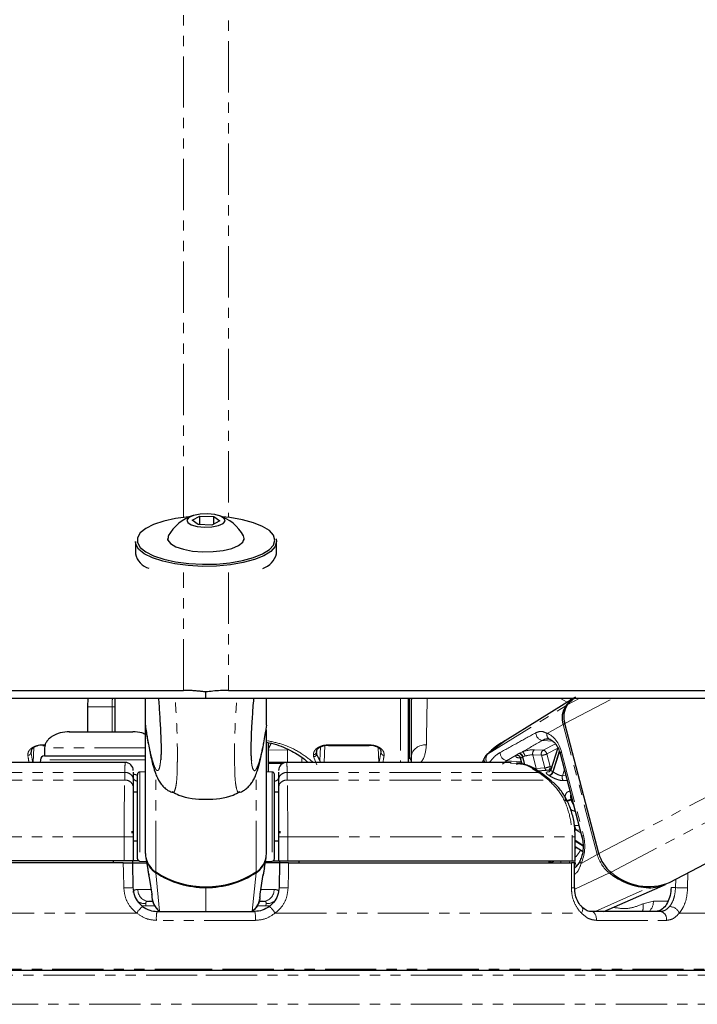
# Paper-space layout 'Surface plate' of a CAD drawing. Header units: millimetres. Extents: x 168 to 9474, y 459 to 8086.
# Tile 43 of 47: x 7451 to 7535, y 2744 to 2866. Entities that reach past the tile are written whole.
import ezdxf

# ---------------------------------------------------------------- set-up
doc = ezdxf.new("R2010")
doc.units = ezdxf.units.MM
doc.linetypes.add('PHANTOM', pattern=[12.7, 6.35, -1.27, 1.27, -1.27, 1.27, -1.27])

psp = doc.layouts.new('Surface plate')

# ---------------------------------------------------------------- linework, layer by layer
at = {"color": 7, "linetype": 'Continuous', "lineweight": 25}
for p, q in [((7472.45, 2804.05), (7473.43, 2804.55)), ((7473.19, 2803.5), (7472.45, 2804.05)), ((7473.43, 2804.55), (7475.16, 2804.5)), ((7473.43, 2803.5), (7473.43, 2804.55)), ((7475.9, 2803.95), (7474.92, 2803.45)), ((7475.16, 2804.5), (7475.9, 2803.95)), ((7475.16, 2803.58), (7475.16, 2804.5)), ((7474.92, 2803.45), (7473.19, 2803.5)), ((7465.42, 2801.39), (7465.42, 2799.89)), ((7469.42, 2801.78), (7469.42, 2801.57)), ((7478.92, 2801.57), (7478.92, 2801.78)), ((7482.92, 2799.89), (7482.92, 2801.39)), ((7459.55, 2781.99), (7459.51, 2780.91)), ((7462.91, 2780.91), (7462.93, 2781.99)), ((7466.67, 2778.67), (7466.67, 2781.99)), ((7474.17, 2781.99), (7474.17, 2782.77)), ((7481.67, 2778.67), (7481.67, 2781.99)), ((7499.27, 2774.04), (7499.27, 2781.87)), ((7499.42, 2774.47), (7499.42, 2781.97)), ((7519.77, 2781.99), (7511.27, 2776.73)), ((7531.65, 2759.18), (7575.06, 2781.99)), ((7459.51, 2780.91), (7459.51, 2777.84)), ((7462.91, 2777.84), (7462.91, 2780.91)), ((7466.67, 2778.67), (7466.67, 2778.66)), ((7466.67, 2762.78), (7466.67, 2778.66)), ((7481.67, 2778.66), (7481.59, 2778.18)), ((7481.67, 2778.67), (7481.67, 2778.66)), ((7522.88, 2762.76), (7518.65, 2778.86)), ((7481.67, 2762.78), (7481.67, 2778.1)), ((7453.95, 2776.16), (7454.22, 2776.16)), ((7454.17, 2775.84), (7454.17, 2774.84)), ((7481.92, 2772.88), (7481.92, 2776.49)), ((7482.27, 2776.41), (7481.92, 2775.76)), ((7489.35, 2776.16), (7494.4, 2776.16)), ((7517.8, 2775.86), (7516.91, 2773.11)), ((7454.15, 2774.84), (7461.17, 2774.84)), ((7461.17, 2774.84), (7466.69, 2774.84)), ((7488.29, 2774.28), (7487.89, 2775.12)), ((7499.59, 2774.75), (7499.49, 2774.28)), ((7499.59, 2774.75), (7499.59, 2774.04)), ((7508.81, 2774.87), (7508.4, 2774.04)), ((7518.08, 2775.13), (7520.78, 2764.82)), ((7464.16, 2774.04), (7436.33, 2774.04)), ((7453.65, 2774.36), (7453.63, 2774.04)), ((7484.2, 2774.04), (7481.92, 2774.04)), ((7512.01, 2774.04), (7484.2, 2774.04)), ((7513.18, 2774.44), (7513.33, 2773.85)), ((7465.17, 2772.85), (7465.17, 2771.91)), ((7465.6, 2772.46), (7465.2, 2772.59)), ((7465.67, 2769.16), (7465.67, 2772.55)), ((7466.67, 2772.89), (7465.96, 2772.85)), ((7482.39, 2772.85), (7481.67, 2772.89)), ((7482.67, 2769.16), (7482.67, 2772.55)), ((7483.17, 2772.83), (7483.17, 2771.91)), ((7516.77, 2773.07), (7515.33, 2772.97)), ((7516.98, 2771.75), (7515.76, 2772.7)), ((7465.17, 2771.91), (7465.17, 2770.96)), ((7483.17, 2771.91), (7483.17, 2770.96)), ((7465.67, 2770.34), (7465.17, 2770.34)), ((7483.17, 2770.34), (7482.67, 2770.34)), ((7465.67, 2762.12), (7465.67, 2769.16)), ((7482.67, 2762.12), (7482.67, 2769.16)), ((7465, 2765.54), (7465, 2765.3)), ((7465.17, 2764.84), (7465.17, 2761.84)), ((7483.17, 2764.84), (7483.17, 2761.84)), ((7483.35, 2765.54), (7483.34, 2765.3)), ((7519.95, 2761.84), (7519.95, 2764.84)), ((7465.17, 2764.34), (7465.67, 2764.34)), ((7482.67, 2764.34), (7483.17, 2764.34)), ((7519.95, 2763.64), (7520.86, 2763.05)), ((7464.04, 2761.84), (7428.79, 2761.84)), ((7463.93, 2761.59), (7428.88, 2761.59)), ((7462.67, 2761.84), (7462.67, 2761.59)), ((7465.17, 2761.84), (7464.04, 2761.84)), ((7465.07, 2761.84), (7465.07, 2761.59)), ((7465.07, 2761.59), (7465.12, 2758.54)), ((7465.07, 2761.59), (7466.82, 2761.59)), ((7465.88, 2761.84), (7465.17, 2761.84)), ((7465.96, 2761.82), (7466.8, 2761.78)), ((7466.72, 2762.27), (7466.92, 2760.97)), ((7481.43, 2760.97), (7481.63, 2762.27)), ((7483.28, 2761.59), (7481.52, 2761.59)), ((7481.55, 2761.78), (7482.39, 2761.82)), ((7482.47, 2761.84), (7483.17, 2761.84)), ((7483.17, 2761.84), (7484.31, 2761.84)), ((7483.28, 2761.59), (7483.23, 2758.54)), ((7483.28, 2761.84), (7483.28, 2761.59)), ((7484.31, 2761.84), (7519.55, 2761.84)), ((7484.42, 2761.59), (7519.47, 2761.59)), ((7485.67, 2761.84), (7485.67, 2761.59)), ((7516.66, 2761.84), (7516.66, 2761.59)), ((7519.55, 2761.84), (7519.95, 2761.84)), ((7519.87, 2758.52), (7519.86, 2761.59)), ((7467.07, 2760.17), (7467.17, 2759.56)), ((7480.88, 2757.71), (7481.28, 2760.17)), ((7481.25, 2760.05), (7481.28, 2760.17)), ((7467.17, 2759.56), (7467.48, 2757.71)), ((7523.5, 2755.59), (7531.13, 2758.94)), ((7519.87, 2758.52), (7519.87, 2758.52)), ((7467.08, 2756.84), (7467.58, 2756.84)), ((7480.77, 2756.84), (7481.27, 2756.84)), ((7468.12, 2755.59), (7480.23, 2755.59)), ((7520.78, 2756.12), (7520.77, 2756.13)), ((7530.49, 2755.59), (7521.93, 2755.59)), ((7474.17, 2748.29), (7402.62, 2748.29)), ((7545.73, 2748.29), (7474.17, 2748.29))]:
    psp.add_line(p, q, dxfattribs=at)
at = {"color": 8, "linetype": 'PHANTOM', "lineweight": 18}
for p, q in [((7471.38, 2782.96), (7471.38, 2797.56)), ((7476.96, 2797.56), (7476.97, 2782.96)), ((7498.27, 2781.89), (7498.27, 2774.04)), ((7518.04, 2781.99), (7518.96, 2781.49)), ((7518.65, 2778.86), (7524.61, 2781.99)), ((7518.96, 2781.16), (7520.53, 2781.99)), ((7519.48, 2781.81), (7519.18, 2781.99)), ((7522.88, 2762.76), (7559.48, 2781.99)), ((7524.39, 2760.45), (7565.39, 2781.99)), ((7459.51, 2780.91), (7462.54, 2780.91)), ((7462.54, 2780.91), (7462.91, 2780.91)), ((7509.07, 2775.07), (7518.76, 2781.04)), ((7516.46, 2777.63), (7518.46, 2778.75)), ((7522.68, 2762.65), (7518.46, 2778.75)), ((7452.75, 2774.04), (7452.85, 2775.9)), ((7453.95, 2776.22), (7454.23, 2776.22)), ((7453.95, 2776.16), (7453.95, 2776.22)), ((7488.29, 2774.28), (7488.37, 2775.96)), ((7488.82, 2774.04), (7488.92, 2776.15)), ((7494.4, 2776.22), (7489.35, 2776.22)), ((7489.35, 2776.22), (7489.35, 2776.16)), ((7494.4, 2776.16), (7494.4, 2776.22)), ((7495.6, 2774.04), (7495.5, 2775.9)), ((7511.28, 2776.72), (7509.07, 2775.07)), ((7515.87, 2776.75), (7517.16, 2776.66)), ((7515.96, 2775.57), (7517.48, 2776.36)), ((7517.78, 2775.82), (7516.42, 2775.1)), ((7481.92, 2775.57), (7484.3, 2775.61)), ((7484.3, 2774.04), (7484.3, 2775.61)), ((7486.05, 2774.55), (7486.05, 2774.04)), ((7487.49, 2774.76), (7487.92, 2773.75)), ((7487.89, 2775.12), (7487.91, 2775.45)), ((7509.09, 2775.08), (7509.07, 2775.07)), ((7512.64, 2774.93), (7511.44, 2774.26)), ((7513.09, 2774.6), (7512.98, 2774.61)), ((7513.04, 2775.19), (7513.39, 2775.36)), ((7513.4, 2774.7), (7513.64, 2773.8)), ((7513.71, 2774.83), (7513.46, 2774.73)), ((7513.71, 2773.77), (7513.46, 2774.73)), ((7514.68, 2774.97), (7515.12, 2773.29)), ((7515.76, 2774.93), (7514.68, 2774.97)), ((7514.89, 2775.61), (7515.96, 2775.57)), ((7516.16, 2773.37), (7515.76, 2774.93)), ((7516.42, 2775.1), (7516.83, 2773.54)), ((7517.97, 2775.44), (7517.15, 2772.9)), ((7517.21, 2772.86), (7518.01, 2775.33)), ((7518.26, 2775.32), (7520.96, 2765.01)), ((7461.17, 2774.36), (7453.65, 2774.36)), ((7466.69, 2774.36), (7461.17, 2774.36)), ((7483.7, 2773.92), (7481.92, 2773.92)), ((7511.44, 2774.26), (7510.95, 2773.84)), ((7511.44, 2774.26), (7513.23, 2774.13)), ((7511.91, 2773.9), (7512.61, 2773.88)), ((7513.23, 2774.13), (7513.25, 2774.14)), ((7513.26, 2774.13), (7513.23, 2774.13)), ((7515.12, 2773.29), (7516.16, 2773.37)), ((7464.1, 2772.79), (7432.91, 2772.79)), ((7464.11, 2771.84), (7464.1, 2772.79)), ((7465.96, 2772.85), (7465.96, 2769.26)), ((7467.96, 2760.47), (7467.96, 2772.58)), ((7480.39, 2760.47), (7480.39, 2772.6)), ((7482.39, 2772.85), (7482.39, 2769.26)), ((7484.24, 2771.84), (7484.24, 2772.79)), ((7484.24, 2772.79), (7515.44, 2772.79)), ((7515.44, 2772.79), (7516.66, 2771.84)), ((7518.6, 2773.15), (7518.36, 2772.4)), ((7518.36, 2772.4), (7518.79, 2772.41)), ((7464.11, 2771.84), (7431.69, 2771.84)), ((7484.24, 2771.84), (7516.66, 2771.84)), ((7465.96, 2769.26), (7465.96, 2761.82)), ((7482.39, 2769.26), (7482.39, 2761.82)), ((7519.54, 2769.56), (7519.42, 2769.49)), ((7519.44, 2769.41), (7519.56, 2769.47)), ((7519.92, 2766.22), (7520.41, 2766.24)), ((7464.04, 2764.84), (7428.79, 2764.84)), ((7465.17, 2764.84), (7464.04, 2764.84)), ((7464.04, 2761.84), (7464.04, 2764.84)), ((7483.17, 2764.84), (7484.31, 2764.84)), ((7484.31, 2764.84), (7519.55, 2764.84)), ((7484.31, 2761.84), (7484.31, 2764.84)), ((7519.55, 2764.84), (7519.55, 2761.84)), ((7519.95, 2764.84), (7519.55, 2764.84)), ((7520.56, 2765.69), (7520.12, 2765.67)), ((7520.12, 2765.67), (7520.65, 2765.33)), ((7520.9, 2763.78), (7519.95, 2764.4)), ((7519.95, 2764.3), (7520.91, 2763.68)), ((7520.68, 2761.53), (7522.68, 2762.65)), ((7516.91, 2761.59), (7516.91, 2761.6)), ((7518.12, 2761.84), (7518.19, 2761.59)), ((7519.25, 2761.59), (7519.19, 2761.84)), ((7519.9, 2761.84), (7520.07, 2761.19)), ((7468.43, 2755.64), (7467.97, 2760.37)), ((7479.92, 2755.64), (7480.38, 2760.37)), ((7519.9, 2758.33), (7524.18, 2760.35)), ((7533.88, 2758.5), (7533.92, 2760.38)), ((7532.4, 2759.58), (7532.38, 2758.54)), ((7465.73, 2758.31), (7467.36, 2758.31)), ((7474.17, 2758.64), (7474.17, 2758.55)), ((7474.17, 2755.59), (7474.17, 2758.55)), ((7480.84, 2757.54), (7480.89, 2757.71)), ((7482.62, 2758.31), (7481, 2758.31)), ((7522.43, 2755.59), (7529.05, 2758.52)), ((7532.38, 2758.54), (7531.83, 2758.54)), ((7466.71, 2756.56), (7466.74, 2756.26)), ((7467.82, 2756.26), (7466.74, 2756.26)), ((7481.61, 2756.26), (7480.53, 2756.26)), ((7481.64, 2756.56), (7481.61, 2756.26)), ((7529.64, 2756.86), (7528.32, 2756.54)), ((7531.45, 2756.86), (7529.64, 2756.86)), ((7465.58, 2755.39), (7427.64, 2755.39)), ((7482.76, 2755.39), (7520.71, 2755.39)), ((7532.86, 2755.39), (7548.57, 2755.39)), ((7480.31, 2754.48), (7468.04, 2754.48)), ((7522.58, 2754.48), (7531.25, 2754.48)), ((7474.17, 2748.43), (7402.27, 2748.43)), ((7403.25, 2747.7), (7474.17, 2747.7)), ((7546.08, 2748.43), (7474.17, 2748.43)), ((7474.17, 2747.7), (7545.1, 2747.7)), ((7408.91, 2744.08), (7474.17, 2744.08)), ((7474.17, 2744.08), (7539.44, 2744.08))]:
    psp.add_line(p, q, dxfattribs=at)
at = {"color": 8, "linetype": 'PHANTOM', "lineweight": 18, "flags": 128}
for points in [[(7471.39, 2804.35), (7471.42, 3193.34), (7471.43, 3247.08), (7471.44, 3300.82), (7471.46, 3354.57), (7471.51, 3408.32), (7471.55, 3433.64)], [(7512.98, 2775.16), (7512.99, 2775.17), (7513.04, 2775.19)], [(7513.46, 2774.73), (7513.42, 2774.7), (7513.4, 2774.7)], [(7518.26, 2775.32), (7518.18, 2775.27), (7518.12, 2775.22), (7518.09, 2775.18), (7518.08, 2775.14), (7518.08, 2775.13)], [(7512.95, 2773.97), (7513.01, 2774.01), (7513.23, 2774.13)], [(7516.83, 2773.54), (7516.99, 2773.56), (7517.05, 2773.57)], [(7520.96, 2765.01), (7520.88, 2764.96), (7520.82, 2764.91), (7520.79, 2764.87), (7520.78, 2764.83), (7520.78, 2764.82)], [(7463.99, 2758.5), (7463.95, 2760.5), (7463.93, 2761.59)], [(7484.36, 2758.5), (7484.4, 2760.5), (7484.42, 2761.59)], [(7519.47, 2761.59), (7519.47, 2759.59), (7519.47, 2758.5)], [(7520.68, 2761.53), (7520.61, 2761.62), (7520.56, 2761.71), (7520.54, 2761.79), (7520.54, 2761.86), (7520.55, 2761.89)], [(7533.88, 2758.5), (7533.73, 2758.5), (7533.56, 2758.51), (7533.36, 2758.51), (7533.15, 2758.52), (7532.94, 2758.52), (7532.73, 2758.53), (7532.54, 2758.53), (7532.38, 2758.54)], [(7466.17, 2756.32), (7466.44, 2756.27), (7466.74, 2756.26)], [(7482.18, 2756.32), (7481.91, 2756.27), (7481.61, 2756.26)], [(7520.71, 2755.39), (7520.79, 2755.55), (7520.85, 2755.71), (7520.87, 2755.85), (7520.86, 2755.98), (7520.82, 2756.08), (7520.78, 2756.12)], [(7522.58, 2754.48), (7522.58, 2754.69), (7522.55, 2754.89), (7522.49, 2755.09), (7522.41, 2755.26), (7522.31, 2755.4), (7522.2, 2755.5), (7522.07, 2755.57), (7521.93, 2755.59)]]:
    psp.add_lwpolyline(points, dxfattribs=at)
at = {"color": 7, "linetype": 'Continuous', "lineweight": 25, "flags": 128}
for points in [[(7472.2, 2804.48), (7472.03, 2804.47), (7470.41, 2804.26), (7468.94, 2803.94), (7467.69, 2803.52), (7466.7, 2803.02), (7466.02, 2802.47), (7465.67, 2801.88), (7465.67, 2801.27), (7466.02, 2800.68), (7466.7, 2800.12), (7467.69, 2799.63), (7468.94, 2799.21), (7470.41, 2798.89), (7472.03, 2798.68), (7473.74, 2798.59), (7475.47, 2798.62), (7477.14, 2798.77), (7478.7, 2799.04), (7480.06, 2799.41), (7481.19, 2799.87), (7482.03, 2800.4), (7482.55, 2800.97), (7482.72, 2801.57), (7482.72, 2801.57)], [(7473.98, 2803.17), (7474.9, 2803.21), (7475.71, 2803.37), (7476.29, 2803.62), (7476.54, 2803.93), (7476.44, 2804.26), (7475.98, 2804.54), (7475.26, 2804.74), (7474.37, 2804.83), (7473.45, 2804.79), (7472.64, 2804.63), (7472.06, 2804.38), (7471.81, 2804.07), (7471.91, 2803.75), (7472.36, 2803.46), (7473.09, 2803.26), (7473.98, 2803.17)], [(7482.72, 2801.57), (7482.55, 2802.18), (7482.03, 2802.75), (7481.19, 2803.28), (7480.06, 2803.74), (7478.7, 2804.11), (7477.14, 2804.38), (7476.15, 2804.48)], [(7482.87, 2801.74), (7482.92, 2801.39), (7482.75, 2800.77), (7482.22, 2800.18), (7481.36, 2799.64), (7480.2, 2799.17), (7478.8, 2798.79), (7477.21, 2798.52), (7475.5, 2798.36), (7473.73, 2798.33), (7471.98, 2798.43), (7470.32, 2798.64), (7468.82, 2798.97), (7467.54, 2799.39), (7466.52, 2799.9), (7465.83, 2800.47), (7465.47, 2801.08), (7465.42, 2801.39)], [(7469.51, 2802.09), (7469.48, 2802.03), (7469.46, 2801.58), (7469.79, 2801.14), (7470.45, 2800.75), (7471.38, 2800.44), (7472.52, 2800.22), (7473.79, 2800.13)], [(7473.79, 2800.13), (7475.08, 2800.15), (7476.3, 2800.3), (7477.37, 2800.55), (7478.2, 2800.9), (7478.73, 2801.31), (7478.92, 2801.76), (7478.84, 2802.09)], [(7373.23, 2781.99), (7380.99, 2781.99), (7384.87, 2781.99), (7392.62, 2781.99), (7396.5, 2781.99), (7404.26, 2781.99), (7408.14, 2781.99), (7412.02, 2781.99), (7419.78, 2781.99), (7423.66, 2781.99), (7431.42, 2781.99), (7435.3, 2781.99), (7443.06, 2781.99), (7446.94, 2781.99), (7454.69, 2781.99), (7458.57, 2781.99), (7462.45, 2781.99), (7468.31, 2781.99), (7474.17, 2781.99)], [(7379.62, 2782.96), (7387.38, 2782.96), (7391.26, 2782.96), (7395.14, 2782.96), (7402.89, 2782.96), (7406.77, 2782.96), (7414.53, 2782.96), (7418.41, 2782.96), (7426.17, 2782.96), (7430.05, 2782.96), (7437.81, 2782.96), (7441.69, 2782.96), (7445.57, 2782.96), (7453.33, 2782.96), (7457.21, 2782.96), (7464.29, 2782.96), (7471.38, 2782.96)], [(7474.17, 2781.99), (7476.11, 2781.99), (7479.99, 2781.99), (7487.75, 2781.99), (7491.63, 2781.99), (7495.51, 2781.99), (7503.27, 2781.99), (7507.15, 2781.99), (7514.91, 2781.99), (7518.79, 2781.99), (7526.55, 2781.99), (7530.43, 2781.99), (7538.18, 2781.99)], [(7476.97, 2782.96), (7478.9, 2782.96), (7486.66, 2782.96), (7490.54, 2782.96), (7498.3, 2782.96), (7502.18, 2782.96), (7509.94, 2782.96), (7513.82, 2782.96), (7521.58, 2782.96), (7525.46, 2782.96), (7529.34, 2782.96), (7537.1, 2782.96)], [(7518.96, 2781.16), (7519.76, 2781.95), (7520.01, 2782.13)], [(7516.86, 2773.08), (7516.83, 2773.08), (7516.77, 2773.07)], [(7467.51, 2757.54), (7467.46, 2757.72), (7467.46, 2757.73)], [(7480.89, 2757.71), (7480.89, 2757.72), (7480.89, 2757.73)]]:
    psp.add_lwpolyline(points, dxfattribs=at)
at = {"color": 7, "linetype": 'Continuous', "lineweight": 25}
for centre, radius, start, end in [((7474.17, 2799.55), 5.32, 107.2827, 151.3843), ((7474.17, 2799.55), 5.32, 28.6157, 72.7173), ((7467.77, 2800.39), 2.4, 192.0799, 253.8819), ((7480.35, 2800.6), 2.67, 289.5341, 344.5039), ((7522.65, 2777.87), 5.02, 121.8986, 140.8037), ((7520.93, 2779.59), 2.61, 146.1788, 198.8008), ((7521.14, 2779.7), 2.62, 146.1788, 198.8008), ((7454.15, 2774.34), 0.5, 90, 177), ((7464.17, 2773.04), 1, 359.9595, 90.2428), ((7484.17, 2773.04), 1, 90.2594, 180.0405), ((7465.97, 2772.55), 0.3, 93, 180), ((7482.37, 2772.55), 0.3, 0, 87), ((7515.49, 2772.34), 0.449, 53.5671, 97.2451), ((7469.44, 2762.81), 2.77, 180.6081, 237.645), ((7478.91, 2762.81), 2.77, 302.355, 359.3919), ((7527.02, 2763.83), 4.29, 194.4637, 232.0513), ((7465.97, 2762.12), 0.3, 180, 267), ((7469.46, 2762.71), 2.77, 189.0588, 237.5526), ((7478.89, 2762.71), 2.77, 302.4474, 350.9412), ((7482.37, 2762.12), 0.3, 273, 360), ((7474.17, 2770.1), 11.46, 237.1577, 302.8423), ((7474.15, 2769.91), 11.37, 237.0768, 270.1393), ((7474.2, 2769.91), 11.37, 269.8607, 302.9232), ((7529.42, 2766.87), 8.36, 231.2729, 267.4926), ((7529.04, 2765.65), 6.98, 228.2441, 291.9567), ((7529.1, 2763.61), 5.09, 269.4174, 294.8157)]:
    psp.add_arc(centre, radius, start, end, dxfattribs=at)
at = {"color": 8, "linetype": 'PHANTOM', "lineweight": 18}
for centre, radius, start, end in [((7518.87, 2780.85), 0.215, 84.6307, 119.9136), ((7518.89, 2777.91), 0.936, 103.8636, 117.3723), ((7516.05, 2777.71), 0.974, 179.2472, 259.2707), ((7517.04, 2777.46), 0.606, 163.1038, 256.2499), ((7501.34, 2774.46), 1.77, 84.8871, 170.4489), ((7452.1, 2775.32), 0.394, 269.2054, 359.579), ((7487.5, 2775.39), 0.387, 267.9439, 356.5492), ((7487.51, 2775.14), 0.388, 268.1808, 356.8722), ((7496.25, 2775.32), 0.394, 180.421, 270.7946), ((7511.62, 2775.22), 0.975, 176.5664, 259.2674), ((7512.69, 2774.4), 0.536, 15.5612, 95.6168), ((7512.8, 2774.57), 0.619, 11.7813, 72.8778), ((7512.86, 2774.6), 0.618, 11.7591, 73.0754), ((7512.92, 2774.7), 0.803, 8.8146, 54.1341), ((7515.27, 2775.14), 0.607, 128.2508, 195.7879), ((7516.34, 2775.09), 0.607, 128.2508, 195.7879), ((7515.66, 2776.64), 1.72, 273.058, 296.1459), ((7515.83, 2774.98), 0.599, 11.2111, 77.4673), ((7487.93, 2774.16), 0.383, 341.4399, 17.9687), ((7516.07, 2775.09), 1.72, 273.058, 296.1459), ((7516.59, 2773.46), 0.436, 192.0461, 250.1602), ((7516.4, 2773.45), 0.443, 297.8874, 11.5327), ((7464.22, 2771.84), 0.954, 4.328, 97.1571), ((7484.13, 2771.84), 0.954, 82.8429, 175.672), ((7516.54, 2773.06), 0.629, 281.7538, 345.1991), ((7514.75, 2769.43), 3.57, 56.5321, 57.5694), ((7516.59, 2773.03), 0.636, 281.599, 344.3891), ((7515.06, 2769.62), 3.89, 56.5321, 57.5694), ((7519, 2772.2), 0.677, 162.9448, 216.4599), ((7464.22, 2770.89), 0.954, 4.324, 97.0709), ((7484.13, 2770.89), 0.954, 82.9291, 175.676), ((7516.72, 2771.39), 0.447, 52.2176, 97.1693), ((7518.66, 2771), 1.69, 273.1301, 296.678), ((7518.68, 2770.99), 1.75, 272.9861, 295.6127), ((7511.81, 2767.45), 7.87, 14.3671, 15.0148), ((7520.51, 2766.13), 0.6, 170.7175, 229.0592), ((7515.3, 2766.46), 5.59, 326.3839, 328.7131), ((7515.99, 2766.05), 5.46, 316.4628, 328.4757), ((7523.11, 2761.81), 0.936, 103.8565, 117.3719), ((7526.8, 2763.71), 4.26, 194.4637, 232.0513), ((7516.13, 2761.38), 0.741, 16.0629, 37.8718), ((7516.19, 2761.41), 0.745, 15.2296, 35.4767), ((7468.18, 2760.36), 0.212, 155.4911, 177.5843), ((7480.17, 2760.36), 0.212, 2.4157, 24.5089), ((7523.95, 2760.78), 0.492, 297.9837, 322.2708), ((7463.96, 2777.96), 19.46, 270.087, 273.4336), ((7467.16, 2758.26), 1.43, 178.0893, 266.9147), ((7481.19, 2758.26), 1.43, 273.0853, 1.9107), ((7484.39, 2777.96), 19.46, 266.5664, 269.913), ((7519.56, 2760.75), 2.25, 267.7113, 277.796), ((7528.95, 2758.72), 0.227, 295.8162, 331.3837), ((7466.62, 2758.12), 1.57, 232.8746, 272.9693), ((7481.72, 2758.12), 1.57, 267.0307, 307.1254), ((7526.9, 2756.15), 1.48, 337.833, 15.5771), ((7527.99, 2756.8), 1.64, 312.5243, 2.1908), ((7468.54, 2753.5), 3.5, 129.5415, 147.3724), ((7471.59, 2754.78), 3.57, 166.8311, 184.7596), ((7476.75, 2754.78), 3.57, 355.2404, 13.1689), ((7479.81, 2753.5), 3.5, 32.6276, 50.4585), ((7530.33, 2754.67), 0.934, 348.4362, 80.3174), ((7531.58, 2754.8), 1.4, 24.6735, 87.6038)]:
    psp.add_arc(centre, radius, start, end, dxfattribs=at)
for centre, major_axis, ratio, start_param, end_param in [((7515.95, 2774.03), (-0.08, 3.69), 0.672177, 5.05317, 6.043836), ((7451.03, 2800.6), (-1.65, 28), 0.039648, 2.728711, 2.817611), ((7451.42, 2800.62), (-1.65, 27.6), 0.040218, 2.728643, 2.867539), ((7487.82, 2800.6), (0.16, 28), 0.016167, 2.724069, 2.746729), ((7488.22, 2800.6), (0.16, 27.6), 0.016401, 2.724071, 2.746732), ((7496.92, 2800.62), (1.65, 27.6), 0.040218, 3.415647, 3.554543), ((7497.32, 2800.6), (1.65, 28), 0.039648, 3.465574, 3.554475), ((7513.95, 2775.09), (1.37, 0.3), 0.28356, 2.801893, 3.852866), ((7514.06, 2774.62), (0.884, 0.176), 0.303544, 2.809249, 3.159658), ((7514.02, 2775.12), (1.37, 0.3), 0.28356, 0.815993, 1.985687), ((7514.12, 2774.65), (0.884, 0.176), 0.303544, 0.82335, 1.993043), ((7518.65, 2763.72), (-0.08, 3.69), 0.672177, 4.062505, 5.05317)]:
    psp.add_ellipse(centre, major_axis=major_axis, ratio=ratio, start_param=start_param, end_param=end_param, dxfattribs=at)
for points, knots in [([(7476.8, 3434.89), (7476.82, 3422.78), (7476.87, 3391.11), (7476.89, 3339.91), (7476.92, 3281.28), (7476.93, 3222.65), (7476.94, 3164.02), (7476.96, 3024.6), (7476.96, 2904.72), (7476.96, 2804.38)], [0, 0, 0, 0, 0.057618, 0.150604, 0.24359, 0.336576, 0.429561, 0.522547, 1, 1, 1, 1]), ([(7462.59, 2781.99), (7462.59, 2781.95), (7462.54, 2781.66), (7462.54, 2781.27), (7462.54, 2780.91)], [0, 0, 0, 0, 0.10633, 1, 1, 1, 1]), ([(7469.95, 2770.38), (7469.98, 2770.35), (7470.14, 2770.22), (7470.33, 2770.54), (7470.52, 2771.41), (7470.6, 2772.41), (7470.62, 2773.58), (7470.63, 2774.68), (7470.63, 2775.98), (7470.59, 2777.93), (7470.49, 2780.02), (7470.39, 2781.34), (7470.34, 2781.99)], [0, 0, 0, 0, 0.0655, 0.295557, 0.395255, 0.515879, 0.586342, 0.61697, 0.690104, 0.767403, 0.886339, 1, 1, 1, 1]), ([(7478.4, 2770.38), (7478.36, 2770.35), (7478.2, 2770.22), (7478.01, 2770.54), (7477.83, 2771.41), (7477.75, 2772.41), (7477.73, 2773.58), (7477.72, 2774.68), (7477.72, 2775.98), (7477.76, 2777.93), (7477.85, 2780.02), (7477.96, 2781.34), (7478.01, 2781.99)], [0, 0, 0, 0, 0.06492, 0.295091, 0.394838, 0.515522, 0.586019, 0.616662, 0.689833, 0.76717, 0.886165, 1, 1, 1, 1]), ([(7501.5, 2776.22), (7501.5, 2776.78), (7501.52, 2777.92), (7501.56, 2779.84), (7501.58, 2781.3), (7501.59, 2781.99)], [0, 0, 0, 0, 0.3400734, 0.6879345, 1, 1, 1, 1]), ([(7462.54, 2780.91), (7462.53, 2780.13), (7462.53, 2779.1), (7462.53, 2778.08), (7462.53, 2777.84)], [0, 0, 0, 0, 0.766318, 1, 1, 1, 1]), ([(7468.56, 2774.36), (7468.55, 2774.23), (7468.52, 2773.97), (7468.48, 2773.7), (7468.42, 2773.37), (7468.32, 2773.12), (7468.2, 2773), (7468.07, 2773.04), (7467.93, 2773.21), (7467.77, 2773.56), (7467.56, 2774.18), (7467.33, 2775.09), (7467.09, 2776.23), (7466.87, 2777.43), (7466.74, 2778.25), (7466.67, 2778.67)], [0, 0, 0, 0, 0.0273507, 0.054016, 0.0808514, 0.1487717, 0.2174599, 0.2833479, 0.3494638, 0.4425238, 0.5358744, 0.6670904, 0.7987707, 0.8993071, 1, 1, 1, 1]), ([(7479.8, 2774.27), (7479.81, 2774.17), (7479.84, 2773.78), (7479.96, 2773.27), (7480.15, 2772.91), (7480.43, 2773.18), (7480.81, 2774.17), (7481.24, 2776.02), (7481.54, 2777.87), (7481.67, 2778.67)], [0, 0, 0, 0, 0.018544, 0.072516, 0.210261, 0.343472, 0.531594, 0.796888, 1, 1, 1, 1]), ([(7510.65, 2775.28), (7511.39, 2775.69), (7512.87, 2776.5), (7514.34, 2777.32), (7515.07, 2777.72)], [0, 0, 0, 0, 0.506743, 1, 1, 1, 1]), ([(7515.07, 2777.72), (7515.27, 2777.8), (7515.53, 2777.9), (7515.98, 2777.87), (7516.25, 2777.74), (7516.46, 2777.63)], [0, 0, 0, 0, 0.417867, 0.554004, 1, 1, 1, 1]), ([(7452.09, 2774.93), (7452.1, 2775.11), (7452.12, 2775.41), (7452.51, 2775.81), (7452.97, 2776.05), (7453.46, 2776.19), (7453.8, 2776.21), (7453.95, 2776.22)], [0, 0, 0, 0, 0.343371, 0.565902, 0.738595, 0.878696, 1, 1, 1, 1]), ([(7466.69, 2775.84), (7466.22, 2775.84), (7465.16, 2775.84), (7462.69, 2775.84), (7459.91, 2775.84), (7457.29, 2775.84), (7455.31, 2775.84), (7454.23, 2775.84), (7454.29, 2775.84), (7454.31, 2775.84)], [0, 0, 0, 0, 0.12608, 0.283567, 0.441054, 0.598541, 0.756027, 0.913514, 1, 1, 1, 1]), ([(7487.47, 2774.04), (7487.01, 2774.42), (7486.13, 2775.14), (7484.04, 2776.26), (7482.36, 2776.61), (7481.66, 2776.75)], [0, 0, 0, 0, 0.401628, 0.751145, 1, 1, 1, 1]), ([(7489.35, 2776.22), (7489.18, 2776.21), (7488.84, 2776.19), (7488.34, 2776.04), (7487.87, 2775.78), (7487.54, 2775.41), (7487.5, 2775.14), (7487.49, 2775.01)], [0, 0, 0, 0, 0.1423472, 0.2846756, 0.4732508, 0.7288415, 1, 1, 1, 1]), ([(7496.26, 2774.93), (7496.25, 2775.11), (7496.23, 2775.41), (7495.84, 2775.81), (7495.38, 2776.05), (7494.89, 2776.19), (7494.55, 2776.21), (7494.4, 2776.22)], [0, 0, 0, 0, 0.3433706, 0.5659019, 0.7385948, 0.8786964, 1, 1, 1, 1]), ([(7500.8, 2774.04), (7500.87, 2774.13), (7501.32, 2774.68), (7501.41, 2775.52), (7501.5, 2776.22)], [0, 0, 0, 0, 0.1664337, 1, 1, 1, 1]), ([(7515.87, 2776.75), (7515.07, 2776.3), (7514.24, 2775.84), (7513.42, 2775.37), (7513.39, 2775.36)], [0, 0, 0, 0, 0.961066, 1, 1, 1, 1]), ([(7508.7, 2774.59), (7508.68, 2774.57), (7508.6, 2774.51), (7508.65, 2774.31), (7508.68, 2774.14), (7508.74, 2774.04), (7508.75, 2774.04)], [0, 0, 0, 0, 0.166992, 0.593362, 0.986473, 1, 1, 1, 1]), ([(7509.07, 2775.07), (7509.01, 2774.98), (7508.9, 2774.79), (7508.86, 2774.42), (7508.91, 2774.16), (7508.93, 2774.04)], [0, 0, 0, 0, 0.337549, 0.698431, 1, 1, 1, 1]), ([(7509.32, 2774.04), (7509.58, 2774.37), (7510, 2774.89), (7510.47, 2775.17), (7510.65, 2775.28)], [0, 0, 0, 0, 0.630961, 1, 1, 1, 1]), ([(7512.64, 2774.93), (7512.66, 2774.95), (7512.75, 2775.03), (7512.88, 2775.11), (7512.98, 2775.16)], [0, 0, 0, 0, 0.27439, 1, 1, 1, 1]), ([(7513.4, 2774.7), (7513.34, 2774.66), (7513.26, 2774.61), (7513.22, 2774.56), (7513.21, 2774.54)], [0, 0, 0, 0, 0.718824, 1, 1, 1, 1]), ([(7464.1, 2772.79), (7464.12, 2773.26), (7464.14, 2773.96), (7464.17, 2774), (7464.17, 2774.01)], [0, 0, 0, 0, 0.672669, 1, 1, 1, 1]), ([(7484.24, 2772.79), (7484.23, 2773.26), (7484.21, 2773.96), (7484.18, 2774), (7484.17, 2774.01)], [0, 0, 0, 0, 0.672655, 1, 1, 1, 1]), ([(7465.67, 2771.7), (7465.62, 2771.72), (7465.22, 2771.85), (7465.2, 2772), (7465.17, 2772.13)], [0, 0, 0, 0, 0.13356, 1, 1, 1, 1]), ([(7482.67, 2771.7), (7482.73, 2771.72), (7483.13, 2771.85), (7483.15, 2772), (7483.17, 2772.13)], [0, 0, 0, 0, 0.13356, 1, 1, 1, 1]), ([(7514.89, 2773.27), (7514.93, 2773.27), (7515.02, 2773.28), (7515.08, 2773.29), (7515.12, 2773.29)], [0, 0, 0, 0, 0.432224, 1, 1, 1, 1]), ([(7516.67, 2772.45), (7516.62, 2772.48), (7516.48, 2772.57), (7516.35, 2772.69), (7516.34, 2772.8), (7516.47, 2772.87), (7516.66, 2772.89), (7516.75, 2772.9)], [0, 0, 0, 0, 0.116734, 0.333017, 0.551924, 0.773865, 1, 1, 1, 1]), ([(7518.46, 2771.8), (7518.4, 2771.8), (7518.21, 2771.8), (7517.86, 2771.87), (7517.44, 2772.03), (7517.03, 2772.22), (7516.82, 2772.35), (7516.72, 2772.41)], [0, 0, 0, 0, 0.119584, 0.349288, 0.573021, 0.788436, 1, 1, 1, 1]), ([(7516.91, 2773.11), (7516.91, 2773.1), (7516.92, 2773.06), (7517.02, 2772.99), (7517.11, 2772.92), (7517.15, 2772.9)], [0, 0, 0, 0, 0.37243, 0.778879, 1, 1, 1, 1]), ([(7517.21, 2772.86), (7517.28, 2772.82), (7517.42, 2772.73), (7517.69, 2772.58), (7517.96, 2772.46), (7518.2, 2772.4), (7518.32, 2772.4), (7518.36, 2772.4)], [0, 0, 0, 0, 0.219859, 0.440343, 0.66314, 0.88549, 1, 1, 1, 1]), ([(7464.04, 2764.84), (7464.04, 2765.73), (7464.04, 2767.52), (7464.06, 2769.89), (7464.09, 2771.23), (7464.1, 2771.75), (7464.11, 2771.84)], [0, 0, 0, 0, 0.31366, 0.627146, 0.941618, 1, 1, 1, 1]), ([(7484.31, 2764.84), (7484.31, 2765.73), (7484.31, 2767.52), (7484.28, 2769.89), (7484.26, 2771.23), (7484.25, 2771.75), (7484.24, 2771.84)], [0, 0, 0, 0, 0.31366, 0.627146, 0.941618, 1, 1, 1, 1]), ([(7516.66, 2771.84), (7517.18, 2771.32), (7518.23, 2770.3), (7519.22, 2767.93), (7519.54, 2766.02), (7519.55, 2764.98), (7519.55, 2764.84)], [0, 0, 0, 0, 0.317078, 0.634488, 0.949899, 1, 1, 1, 1]), ([(7518.95, 2771.81), (7518.89, 2771.81), (7518.73, 2771.8), (7518.57, 2771.8), (7518.46, 2771.8)], [0, 0, 0, 0, 0.349685, 1, 1, 1, 1]), ([(7518.75, 2769.32), (7518.74, 2769.39), (7518.69, 2769.6), (7518.69, 2769.92), (7518.8, 2770.22), (7519, 2770.43), (7519.21, 2770.47), (7519.32, 2770.49)], [0, 0, 0, 0, 0.116734, 0.333017, 0.551924, 0.773865, 1, 1, 1, 1]), ([(7519.41, 2770.06), (7519.39, 2770.01), (7519.35, 2769.9), (7519.37, 2769.69), (7519.41, 2769.55), (7519.42, 2769.49)], [0, 0, 0, 0, 0.332866, 0.764938, 1, 1, 1, 1]), ([(7519.44, 2769.41), (7519.47, 2769.31), (7519.53, 2769.12), (7519.64, 2768.91), (7519.72, 2768.82), (7519.74, 2768.8)], [0, 0, 0, 0, 0.428018, 0.857252, 1, 1, 1, 1]), ([(7519.97, 2768), (7519.91, 2768.01), (7519.73, 2768.03), (7519.51, 2768.12), (7519.37, 2768.26), (7519.33, 2768.3)], [0, 0, 0, 0, 0.275401, 0.804405, 1, 1, 1, 1]), ([(7520.12, 2765.67), (7520.04, 2765.67), (7519.96, 2765.66), (7519.89, 2765.61), (7519.89, 2765.61)], [0, 0, 0, 0, 0.98055, 1, 1, 1, 1]), ([(7517.39, 2761.84), (7517.35, 2761.82), (7517.22, 2761.77), (7517.05, 2761.68), (7516.94, 2761.62), (7516.91, 2761.6)], [0, 0, 0, 0, 0.204213, 0.719608, 1, 1, 1, 1]), ([(7520.68, 2761.53), (7520.55, 2761.16), (7520.36, 2760.59), (7519.99, 2760.28), (7519.87, 2760.18)], [0, 0, 0, 0, 0.650563, 1, 1, 1, 1]), ([(7467.1, 2760.05), (7467.17, 2759.64), (7467.3, 2758.81), (7467.44, 2757.97), (7467.51, 2757.54)], [0, 0, 0, 0, 0.4932571, 1, 1, 1, 1]), ([(7481.25, 2760.05), (7481.18, 2759.64), (7481.05, 2758.81), (7480.91, 2757.97), (7480.84, 2757.54)], [0, 0, 0, 0, 0.4932571, 1, 1, 1, 1]), ([(7465.58, 2755.39), (7465.35, 2755.59), (7464.78, 2756.09), (7464.15, 2757.17), (7464.04, 2758.06), (7463.99, 2758.5)], [0, 0, 0, 0, 0.2603539, 0.6306901, 1, 1, 1, 1]), ([(7465.13, 2757.93), (7465.15, 2758.02), (7465.18, 2758.26), (7465.53, 2758.29), (7465.73, 2758.31)], [0, 0, 0, 0, 0.416459, 1, 1, 1, 1]), ([(7467.51, 2757.54), (7467.52, 2757.39), (7467.53, 2757.16), (7467.5, 2757.23), (7467.49, 2757.25)], [0, 0, 0, 0, 0.666784, 1, 1, 1, 1]), ([(7480.84, 2757.54), (7480.83, 2757.4), (7480.82, 2757.17), (7480.87, 2757.22), (7480.87, 2757.28), (7480.87, 2757.29)], [0, 0, 0, 0, 0.581188, 0.917723, 1, 1, 1, 1]), ([(7483.22, 2757.93), (7483.2, 2758.02), (7483.16, 2758.26), (7482.82, 2758.29), (7482.62, 2758.31)], [0, 0, 0, 0, 0.416459, 1, 1, 1, 1]), ([(7482.76, 2755.39), (7483, 2755.59), (7483.57, 2756.09), (7484.2, 2757.17), (7484.31, 2758.06), (7484.36, 2758.5)], [0, 0, 0, 0, 0.260354, 0.63069, 1, 1, 1, 1]), ([(7519.47, 2758.5), (7519.49, 2758.24), (7519.52, 2757.52), (7519.89, 2756.42), (7520.38, 2755.71), (7520.69, 2755.41), (7520.71, 2755.39)], [0, 0, 0, 0, 0.220493, 0.593656, 0.970348, 1, 1, 1, 1]), ([(7532.38, 2758.54), (7532.35, 2758.2), (7532.29, 2757.53), (7532.01, 2756.73), (7531.75, 2756.35), (7531.64, 2756.2)], [0, 0, 0, 0, 0.370015, 0.740315, 1, 1, 1, 1]), ([(7532.86, 2755.39), (7533, 2755.59), (7533.37, 2756.09), (7533.77, 2757.17), (7533.84, 2758.06), (7533.88, 2758.5)], [0, 0, 0, 0, 0.260354, 0.63069, 1, 1, 1, 1]), ([(7467.08, 2756.84), (7466.96, 2756.83), (7466.83, 2756.81), (7466.71, 2756.72), (7466.71, 2756.63), (7466.71, 2756.56)], [0, 0, 0, 0, 0.477795, 0.583752, 1, 1, 1, 1]), ([(7481.27, 2756.84), (7481.38, 2756.83), (7481.52, 2756.81), (7481.64, 2756.72), (7481.64, 2756.63), (7481.64, 2756.56)], [0, 0, 0, 0, 0.477795, 0.583752, 1, 1, 1, 1]), ([(7528.32, 2756.54), (7527.79, 2756.31), (7526.58, 2755.8), (7525.34, 2755.98), (7524.64, 2756.09)], [0, 0, 0, 0, 0.442514, 1, 1, 1, 1]), ([(7468.04, 2754.48), (7467.61, 2754.52), (7466.72, 2754.6), (7465.97, 2755.12), (7465.58, 2755.39)], [0, 0, 0, 0, 0.4758588, 1, 1, 1, 1]), ([(7480.31, 2754.48), (7480.73, 2754.52), (7481.63, 2754.6), (7482.38, 2755.12), (7482.76, 2755.39)], [0, 0, 0, 0, 0.4758588, 1, 1, 1, 1]), ([(7520.71, 2755.39), (7520.98, 2755.14), (7521.54, 2754.61), (7522.22, 2754.53), (7522.58, 2754.48)], [0, 0, 0, 0, 0.485349, 1, 1, 1, 1]), ([(7531.64, 2756.2), (7531.46, 2756.02), (7531.11, 2755.67), (7530.69, 2755.61), (7530.49, 2755.59)], [0, 0, 0, 0, 0.519417, 1, 1, 1, 1]), ([(7531.25, 2754.48), (7531.53, 2754.52), (7532.12, 2754.6), (7532.6, 2755.12), (7532.86, 2755.39)], [0, 0, 0, 0, 0.475859, 1, 1, 1, 1])]:
    psp.add_open_spline(points, degree=3, knots=knots, dxfattribs=at)
at = {"color": 7, "linetype": 'Continuous', "lineweight": 25}
for points, knots in [([(7468.28, 2781.99), (7468.28, 2781.92), (7468.32, 2781.54), (7468.37, 2780.79), (7468.44, 2779.74), (7468.5, 2778.73), (7468.55, 2777.78), (7468.58, 2777.09), (7468.6, 2776.51), (7468.61, 2776.14), (7468.61, 2775.81), (7468.61, 2775.56), (7468.61, 2775.31), (7468.6, 2775.06), (7468.59, 2774.71), (7468.57, 2774.5), (7468.56, 2774.36)], [0, 0, 0, 0, 0.032093, 0.175321, 0.320504, 0.466904, 0.561877, 0.658424, 0.702784, 0.748008, 0.777495, 0.807983, 0.833051, 0.870226, 0.908315, 1, 1, 1, 1]), ([(7474.17, 2782.77), (7474.01, 2782.79), (7473.68, 2782.84), (7473.19, 2782.88), (7472.7, 2782.92), (7472.24, 2782.95), (7471.8, 2782.96), (7471.52, 2782.96), (7471.38, 2782.96)], [0, 0, 0, 0, 0.174947, 0.349993, 0.52534, 0.700787, 0.850362, 1, 1, 1, 1]), ([(7476.97, 2782.96), (7476.64, 2782.96), (7475.99, 2782.95), (7475.06, 2782.88), (7474.45, 2782.81), (7474.17, 2782.77)], [0, 0, 0, 0, 0.349991, 0.700781, 1, 1, 1, 1]), ([(7480.07, 2781.99), (7480.04, 2781.59), (7479.96, 2780.56), (7479.85, 2778.89), (7479.77, 2777.25), (7479.74, 2776.18), (7479.74, 2775.64), (7479.74, 2775.2), (7479.76, 2774.69), (7479.79, 2774.43), (7479.8, 2774.27)], [0, 0, 0, 0, 0.172746, 0.454997, 0.640175, 0.726758, 0.784624, 0.808918, 0.881664, 1, 1, 1, 1]), ([(7499.63, 2781.99), (7499.63, 2781.91), (7499.62, 2780.83), (7499.61, 2779.05), (7499.6, 2776.67), (7499.6, 2775.39), (7499.59, 2774.75)], [0, 0, 0, 0, 0.027827, 0.380927, 0.68696, 1, 1, 1, 1]), ([(7466.67, 2778.66), (7466.67, 2778.51), (7466.67, 2778.35), (7466.72, 2778.2), (7466.72, 2778.2)], [0, 0, 0, 0, 0.988788, 1, 1, 1, 1]), ([(7466.71, 2778.19), (7466.76, 2777.89), (7466.92, 2776.87), (7467.22, 2775.3), (7467.56, 2773.78), (7467.88, 2772.74), (7468.18, 2772.05), (7468.49, 2771.5), (7468.9, 2771.02), (7469.35, 2770.61), (7469.77, 2770.43), (7469.93, 2770.35)], [0, 0, 0, 0, 0.096262, 0.318138, 0.561196, 0.722344, 0.818096, 0.879582, 0.930045, 0.971832, 1, 1, 1, 1]), ([(7478.42, 2770.34), (7478.61, 2770.43), (7479.01, 2770.63), (7479.44, 2771.02), (7479.82, 2771.46), (7480.1, 2771.92), (7480.35, 2772.44), (7480.61, 2773.19), (7480.91, 2774.3), (7481.26, 2775.96), (7481.5, 2777.32), (7481.63, 2778.13), (7481.64, 2778.17)], [0, 0, 0, 0, 0.032811, 0.071266, 0.116671, 0.171666, 0.24289, 0.346959, 0.52873, 0.752367, 0.986091, 1, 1, 1, 1]), ([(7457.24, 2777.84), (7456.86, 2777.81), (7456.1, 2777.76), (7455.23, 2777.39), (7454.67, 2776.96), (7454.38, 2776.59), (7454.21, 2776.22), (7454.18, 2775.96), (7454.17, 2775.84)], [0, 0, 0, 0, 0.275843, 0.553264, 0.680844, 0.797175, 0.902792, 1, 1, 1, 1]), ([(7466.69, 2777.5), (7466.54, 2777.57), (7466.05, 2777.81), (7465.5, 2777.83), (7465.11, 2777.84)], [0, 0, 0, 0, 0.306849, 1, 1, 1, 1]), ([(7453.95, 2776.19), (7453.83, 2776.18), (7453.56, 2776.17), (7453.17, 2776.07), (7452.81, 2775.9), (7452.51, 2775.63), (7452.5, 2775.44), (7452.49, 2775.32)], [0, 0, 0, 0, 0.1125789, 0.2453844, 0.4149733, 0.6412736, 1, 1, 1, 1]), ([(7481.66, 2776.56), (7482.08, 2776.46), (7482.96, 2776.26), (7484.09, 2775.82), (7485.1, 2775.32), (7485.92, 2774.8), (7486.5, 2774.35), (7486.73, 2774.13), (7486.82, 2774.04)], [0, 0, 0, 0, 0.153685, 0.318259, 0.488579, 0.670207, 0.866448, 1, 1, 1, 1]), ([(7487.89, 2775.37), (7487.9, 2775.46), (7487.92, 2775.63), (7488.18, 2775.88), (7488.54, 2776.06), (7488.94, 2776.17), (7489.22, 2776.18), (7489.35, 2776.19)], [0, 0, 0, 0, 0.283974, 0.545536, 0.731752, 0.867421, 1, 1, 1, 1]), ([(7494.4, 2776.19), (7494.52, 2776.18), (7494.79, 2776.17), (7495.18, 2776.07), (7495.54, 2775.9), (7495.84, 2775.63), (7495.85, 2775.44), (7495.86, 2775.32)], [0, 0, 0, 0, 0.112579, 0.245384, 0.414973, 0.641274, 1, 1, 1, 1]), ([(7511.27, 2776.73), (7511.24, 2776.72), (7510.56, 2776.35), (7509.81, 2775.8), (7509.17, 2775.19), (7509.07, 2775.1)], [0, 0, 0, 0, 0.026374, 0.85682, 1, 1, 1, 1]), ([(7516.89, 2776.87), (7516.74, 2776.91), (7516.39, 2776.99), (7516.06, 2776.84), (7515.87, 2776.75)], [0, 0, 0, 0, 0.4297736, 1, 1, 1, 1]), ([(7516.79, 2776.89), (7516.87, 2776.86), (7517.08, 2776.77), (7517.46, 2776.45), (7517.85, 2775.85), (7518.01, 2775.35), (7518.08, 2775.13)], [0, 0, 0, 0, 0.151583, 0.447175, 0.76387, 1, 1, 1, 1]), ([(7509.06, 2775.11), (7509.03, 2775.09), (7508.99, 2775.05), (7508.95, 2774.99), (7508.91, 2774.94), (7508.88, 2774.91), (7508.84, 2774.86), (7508.79, 2774.79), (7508.75, 2774.73), (7508.71, 2774.67), (7508.69, 2774.64), (7508.68, 2774.62), (7508.68, 2774.62), (7508.67, 2774.61), (7508.67, 2774.61), (7508.67, 2774.61), (7508.67, 2774.61), (7508.67, 2774.61), (7508.67, 2774.61), (7508.67, 2774.61), (7508.67, 2774.61)], [0, 0, 0, 0, 0.189436, 0.313168, 0.357601, 0.46971, 0.537751, 0.651475, 0.814921, 0.907462, 0.954266, 0.977333, 0.988712, 0.994354, 0.997683, 0.999186, 0.999698, 0.999874, 0.999943, 1, 1, 1, 1]), ([(7513.02, 2774.66), (7513.02, 2774.66), (7513.01, 2774.66), (7513.07, 2774.63), (7513.15, 2774.55), (7513.16, 2774.47), (7513.16, 2774.44)], [0, 0, 0, 0, 0.102383, 0.412983, 0.806165, 1, 1, 1, 1]), ([(7512.61, 2773.88), (7512.85, 2773.89), (7513.56, 2773.92), (7514.51, 2773.44), (7515.18, 2772.96), (7515.44, 2772.79)], [0, 0, 0, 0, 0.24078, 0.713222, 1, 1, 1, 1]), ([(7515.75, 2772.67), (7515.49, 2772.87), (7514.84, 2773.37), (7513.79, 2773.82), (7513.01, 2773.92), (7512.68, 2773.97)], [0, 0, 0, 0, 0.280305, 0.696604, 1, 1, 1, 1]), ([(7516.9, 2773.12), (7516.88, 2773.07), (7516.85, 2772.97), (7516.75, 2772.9), (7516.7, 2772.87), (7516.7, 2772.87), (7516.7, 2772.87)], [0, 0, 0, 0, 0.30316, 0.614601, 0.857049, 1, 1, 1, 1]), ([(7465.17, 2770.96), (7465.17, 2770.89), (7465.17, 2770.43), (7465.17, 2769.26), (7465.17, 2767.18), (7465.17, 2765.62), (7465.17, 2764.84)], [0, 0, 0, 0, 0.058442, 0.373089, 0.686524, 1, 1, 1, 1]), ([(7483.17, 2770.96), (7483.17, 2770.89), (7483.17, 2770.43), (7483.17, 2769.26), (7483.17, 2767.18), (7483.17, 2765.62), (7483.17, 2764.84)], [0, 0, 0, 0, 0.058442, 0.373089, 0.686524, 1, 1, 1, 1]), ([(7519.94, 2764.84), (7519.92, 2765.32), (7519.89, 2766.33), (7519.56, 2767.82), (7519.02, 2769.25), (7518.25, 2770.49), (7517.56, 2771.33), (7517.08, 2771.65), (7516.97, 2771.72)], [0, 0, 0, 0, 0.173698, 0.364529, 0.557255, 0.749871, 0.943115, 1, 1, 1, 1]), ([(7469.96, 2770.43), (7470.24, 2770.28), (7471.53, 2769.59), (7474.17, 2769.38), (7476.82, 2769.59), (7478.11, 2770.28), (7478.38, 2770.43)], [0, 0, 0, 0, 0.108728, 0.5, 0.891272, 1, 1, 1, 1]), ([(7520.78, 2764.82), (7520.82, 2764.67), (7520.92, 2764.22), (7520.95, 2763.41), (7520.82, 2762.55), (7520.63, 2762.09), (7520.55, 2761.9)], [0, 0, 0, 0, 0.1539411, 0.4594496, 0.7656093, 1, 1, 1, 1]), ([(7463.93, 2761.59), (7464.05, 2761.59), (7464.27, 2761.59), (7464.59, 2761.59), (7464.85, 2761.59), (7465.03, 2761.59), (7465.06, 2761.59), (7465.07, 2761.59)], [0, 0, 0, 0, 0.197556, 0.39511, 0.592696, 0.790302, 1, 1, 1, 1]), ([(7484.42, 2761.59), (7484.3, 2761.59), (7484.08, 2761.59), (7483.76, 2761.59), (7483.5, 2761.59), (7483.32, 2761.59), (7483.29, 2761.59), (7483.28, 2761.59)], [0, 0, 0, 0, 0.197556, 0.39511, 0.592696, 0.790302, 1, 1, 1, 1]), ([(7519.85, 2761.59), (7519.85, 2761.59), (7519.85, 2761.59), (7519.72, 2761.59), (7519.56, 2761.59), (7519.47, 2761.59)], [0, 0, 0, 0, 0.246346, 0.611986, 1, 1, 1, 1]), ([(7520.55, 2761.9), (7520.53, 2761.86), (7520.42, 2761.62), (7520.19, 2761.28), (7519.97, 2761.02), (7519.8, 2760.98), (7519.76, 2760.97)], [0, 0, 0, 0, 0.0687369, 0.4592631, 0.8753142, 1, 1, 1, 1]), ([(7466.94, 2760.97), (7466.96, 2760.82), (7467.01, 2760.4), (7467.07, 2760.19), (7467.1, 2760.05)], [0, 0, 0, 0, 0.353993, 1, 1, 1, 1]), ([(7481.41, 2760.97), (7481.39, 2760.82), (7481.33, 2760.4), (7481.28, 2760.19), (7481.25, 2760.05)], [0, 0, 0, 0, 0.353993, 1, 1, 1, 1]), ([(7465.12, 2758.54), (7465.16, 2758.2), (7465.24, 2757.53), (7465.71, 2756.73), (7466.13, 2756.35), (7466.31, 2756.2)], [0, 0, 0, 0, 0.370015, 0.740315, 1, 1, 1, 1]), ([(7467.45, 2757.73), (7467.46, 2757.69), (7467.48, 2757.56), (7467.47, 2757.49), (7467.48, 2757.42), (7467.47, 2757.35), (7467.48, 2757.27), (7467.48, 2757.25)], [0, 0, 0, 0, 0.174764, 0.647693, 0.863798, 0.970001, 1, 1, 1, 1]), ([(7480.87, 2757.25), (7480.87, 2757.26), (7480.87, 2757.3), (7480.87, 2757.35), (7480.88, 2757.41), (7480.87, 2757.47), (7480.87, 2757.53), (7480.89, 2757.66), (7480.9, 2757.73)], [0, 0, 0, 0, 0.009413, 0.064798, 0.135669, 0.269092, 0.610865, 1, 1, 1, 1]), ([(7483.23, 2758.54), (7483.19, 2758.2), (7483.11, 2757.53), (7482.64, 2756.73), (7482.22, 2756.35), (7482.04, 2756.2)], [0, 0, 0, 0, 0.370015, 0.740315, 1, 1, 1, 1]), ([(7520.8, 2756.15), (7520.71, 2756.23), (7520.43, 2756.47), (7520.1, 2757.15), (7519.87, 2757.9), (7519.89, 2758.37), (7519.9, 2758.52)], [0, 0, 0, 0, 0.166871, 0.508831, 0.844882, 1, 1, 1, 1]), ([(7531.83, 2758.54), (7531.8, 2758.2), (7531.74, 2757.53), (7531.41, 2756.65), (7530.92, 2755.98), (7530.38, 2755.64), (7530.03, 2755.6), (7529.89, 2755.59)], [0, 0, 0, 0, 0.215288, 0.430555, 0.64649, 0.863795, 1, 1, 1, 1]), ([(7467.48, 2757.29), (7467.5, 2757.16), (7467.54, 2756.86), (7467.72, 2756.4), (7468.01, 2755.97), (7468.29, 2755.74), (7468.43, 2755.64)], [0, 0, 0, 0, 0.209596, 0.458257, 0.738167, 1, 1, 1, 1]), ([(7467.49, 2757.25), (7467.48, 2757.25), (7467.48, 2757.26), (7467.48, 2757.28), (7467.48, 2757.29)], [0, 0, 0, 0, 0.359068, 1, 1, 1, 1]), ([(7467.52, 2757.05), (7467.56, 2756.88), (7467.63, 2756.61), (7467.83, 2756.23), (7468.08, 2755.88), (7468.33, 2755.69), (7468.46, 2755.59)], [0, 0, 0, 0, 0.289042, 0.466255, 0.730312, 1, 1, 1, 1]), ([(7479.89, 2755.59), (7480.02, 2755.69), (7480.27, 2755.88), (7480.52, 2756.23), (7480.72, 2756.61), (7480.79, 2756.88), (7480.83, 2757.05)], [0, 0, 0, 0, 0.2696881, 0.5337454, 0.7109577, 1, 1, 1, 1]), ([(7480.87, 2757.29), (7480.85, 2757.16), (7480.81, 2756.86), (7480.62, 2756.4), (7480.33, 2755.97), (7480.05, 2755.74), (7479.92, 2755.64)], [0, 0, 0, 0, 0.209596, 0.458257, 0.738167, 1, 1, 1, 1]), ([(7466.31, 2756.2), (7466.59, 2756.02), (7467.15, 2755.67), (7467.81, 2755.61), (7468.12, 2755.59)], [0, 0, 0, 0, 0.5194166, 1, 1, 1, 1]), ([(7482.04, 2756.2), (7481.75, 2756.02), (7481.2, 2755.67), (7480.54, 2755.61), (7480.23, 2755.59)], [0, 0, 0, 0, 0.519417, 1, 1, 1, 1]), ([(7521.93, 2755.59), (7521.91, 2755.59), (7521.69, 2755.58), (7521.31, 2755.69), (7520.95, 2755.98), (7520.78, 2756.12)], [0, 0, 0, 0, 0.073122, 0.566383, 1, 1, 1, 1])]:
    psp.add_open_spline(points, degree=3, knots=knots, dxfattribs=at)
psp.add_open_spline([(7457.24, 2777.84), (7457.2, 2777.84), (7457.14, 2777.84), (7457.81, 2777.84), (7458.96, 2777.84), (7460.45, 2777.84), (7462.05, 2777.84), (7463.51, 2777.84), (7464.66, 2777.84), (7464.96, 2777.84), (7465.11, 2777.84)], degree=3, dxfattribs=at)

doc.saveas('drawing.dxf')
